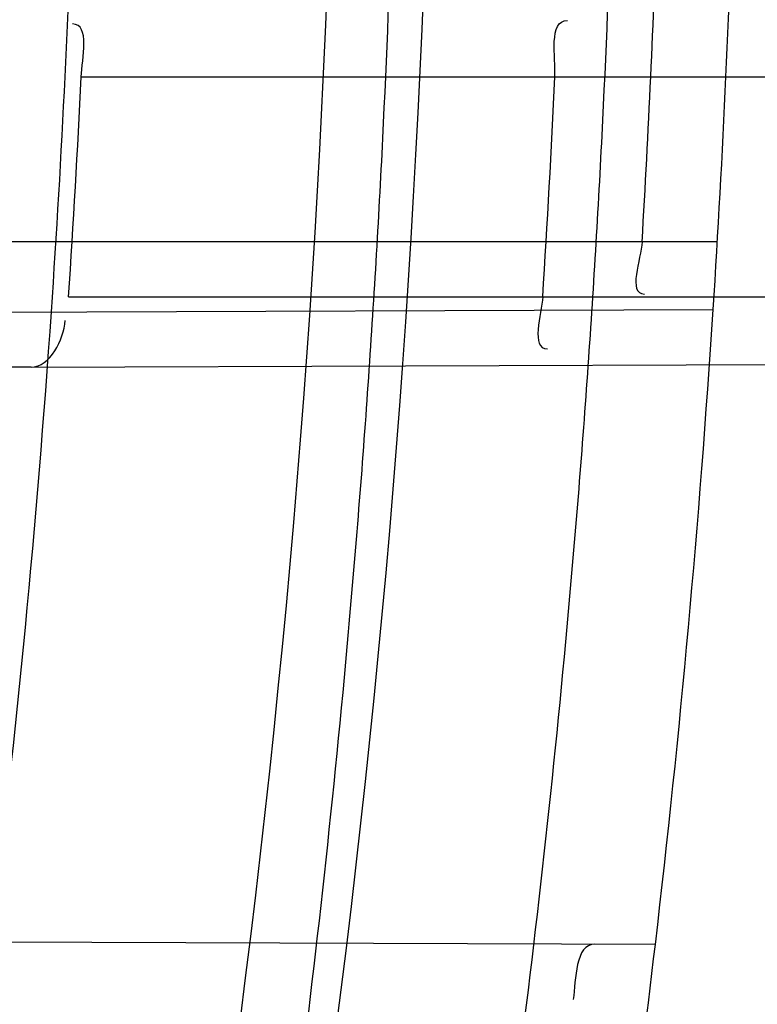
# Model space of a CAD drawing. Header units: millimetres. Extents: x 0 to 297, y 0 to 210.
# Tile 34 of 256: x 147.144 to 147.1641, y 91.173 to 91.1999. Entities that reach past the tile are written whole.
import ezdxf

# ---------------------------------------------------------------- set-up
doc = ezdxf.new("R2010")
doc.units = ezdxf.units.MM
doc.header["$LTSCALE"] = 16.335
doc.layers.get('0').update_dxf_attribs({"linetype": 'CONTINUOUS'})
for name, color, linetype in [('01_GLOBAL', 7, 'CONTINUOUS'), ('INTFCLR_1', 7, 'CONTINUOUS'), ('INTFCLR_144815', 7, 'CONTINUOUS')]:
    doc.layers.add(name, color=color, linetype=linetype)

msp = doc.modelspace()

# ---------------------------------------------------------------- linework, layer by layer
at = {"color": 7, "linetype": 'Continuous'}
msp.add_circle((147.7028034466, 92.1254639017), 2.28, dxfattribs=at)
at = {"color": 9, "linetype": 'Continuous'}
msp.add_arc((147.7028034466, 92.1254639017), 2.2507792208, 182.9674534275, 267.0325465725, dxfattribs=at)
at = {"layer": '01_GLOBAL', "color": 7, "linetype": 'Continuous'}
msp.add_circle((147.7028034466, 92.1254639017), 2.31, dxfattribs=at)
at = {"layer": 'INTFCLR_1', "color": 9, "linetype": 'Continuous'}
for p, q in [((147.1456468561, 91.19829615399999), (147.1952109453, 91.19829615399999)), ((147.1629918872, 91.193796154), (147.142245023, 91.193796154)), ((147.1453021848, 91.19229615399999), (147.1949129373, 91.19229615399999)), ((147.1426817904, 91.1918784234), (147.1628776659, 91.1919489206)), ((147.1442805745, 91.1903840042), (147.194831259, 91.1905604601)), ((147.1613024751, 91.1746488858), (147.1410172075, 91.17471969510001))]:
    msp.add_line(p, q, dxfattribs=at)
at = {"layer": 'INTFCLR_1', "color": 6, "linetype": 'Continuous'}
msp.add_line((147.1442805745, 91.1903840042), (147.099431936, 91.1902274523), dxfattribs=at)
for centre, radius, start, end in [((146.8326356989, 91.21329615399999), 0.3620710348, 270, 90.00000002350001), ((146.8326356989, 91.21329615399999), 0.3440948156, 270, 90.00000002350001), ((146.8326356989, 91.21329615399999), 0.312931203, 356.0768556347, 358.4266729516), ((146.8326356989, 91.21329615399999), 0.330931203, 356.3014783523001, 358.5013841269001), ((146.8329179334, 91.2132955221), 0.3286010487, 356.5980381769, 358.1689897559), ((146.8321389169, 91.2132957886), 0.3138665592, 356.1636884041, 357.2608001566), ((146.833032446, 91.2132958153), 0.3258756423, 356.3052585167, 357.3618125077), ((146.8326356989, 91.21329615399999), 0.330931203, 351.0719019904, 353.2935009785)]:
    msp.add_arc(centre, radius, start, end, dxfattribs=at)
at = {"layer": 'INTFCLR_1', "color": 9, "linetype": 'Continuous'}
for centre, radius, start, end in [((146.8355697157, 91.21329675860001), 0.3196637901, 346.8723352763, 13.1275089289), ((146.8355185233, 91.2132961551), 0.3170883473, 346.8756062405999, 13.1243934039), ((146.8326356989, 91.21329615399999), 0.330931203, 353.2935009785, 356.3014783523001), ((146.8326356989, 91.21329615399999), 0.312931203, 352.9174824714, 356.0768556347)]:
    msp.add_arc(centre, radius, start, end, dxfattribs=at)
for points, knots in [([(147.1545442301, 91.10133481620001), (147.1552565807, 91.1032731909), (147.1566525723, 91.10718726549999), (147.1593123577, 91.1151249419), (147.1636279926, 91.1293727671), (147.1676297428, 91.1460956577), (147.1702721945, 91.16104160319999), (147.1713830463, 91.16867329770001), (147.1719563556, 91.173087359), (147.1732796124, 91.18416899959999), (147.1746545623, 91.20310399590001), (147.1744340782, 91.2254439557), (147.1733950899, 91.23992123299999), (147.1727415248, 91.2466060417), (147.1722603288, 91.25105207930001), (147.1707735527, 91.263051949), (147.1673977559, 91.2822670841), (147.162533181, 91.3010270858), (147.1590536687, 91.3121616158), (147.157745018, 91.3161443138), (147.1557541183, 91.3220110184), (147.1512626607, 91.3342762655), (147.1435063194, 91.3522778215), (147.134673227, 91.3692848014), (147.1285153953, 91.3797527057), (147.1256373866, 91.3844123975), (147.1237254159, 91.38744979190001), (147.1185545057, 91.3954381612), (147.1098896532, 91.4076983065), (147.0978538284, 91.422623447), (147.0876594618, 91.4338109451), (147.0805381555, 91.4409619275), (147.0766007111, 91.4447480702), (147.0711374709, 91.44985418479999), (147.06349057, 91.45654009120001), (147.0552130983, 91.4630271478), (147.0499647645, 91.4667594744), (147.0474074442, 91.468475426), (147.0457289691, 91.46955422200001), (147.0442255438, 91.4704726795), (147.0429042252, 91.47123111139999), (147.041778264, 91.4718195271), (147.0407894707, 91.472284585), (147.0400295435, 91.4725282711), (147.0393696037, 91.4727013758), (147.0390133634, 91.47226709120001), (147.0393275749, 91.47165773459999), (147.0397818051, 91.4708884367), (147.0406181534, 91.46982558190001), (147.0417305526, 91.46851597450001), (147.0430342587, 91.46707463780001), (147.0444632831, 91.46553633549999), (147.0465759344, 91.4632999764), (147.0495827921, 91.4601566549), (147.0551951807, 91.45426742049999), (147.0613248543, 91.44766033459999), (147.0669087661, 91.4413454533), (147.0703603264, 91.43732991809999), (147.0759105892, 91.4307379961), (147.0844077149, 91.420055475), (147.0955472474, 91.4045136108), (147.1036099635, 91.3918258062), (147.1088887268, 91.38279463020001), (147.1124703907, 91.3764426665), (147.1186494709, 91.3648484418), (147.1269016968, 91.3473400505), (147.1325946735, 91.33274270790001), (147.1352425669, 91.3251743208)], [0, 0, 0, 0, 0.0103792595, 0.0208842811, 0.0420721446, 0.0851858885, 0.1071984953, 0.1183380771, 0.123943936, 0.1295693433, 0.1744299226, 0.2192388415, 0.2417237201, 0.2473597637, 0.2529962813, 0.2641993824, 0.3081295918, 0.3509327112, 0.3614952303, 0.3667582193, 0.3720021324, 0.3926323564, 0.4323913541, 0.4704239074, 0.4888657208, 0.4934194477, 0.497950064, 0.5069039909, 0.5412450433, 0.5733438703, 0.6032118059, 0.6172673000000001, 0.6240601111, 0.6306649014, 0.6548506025, 0.6750843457, 0.6834913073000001, 0.6872123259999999, 0.6905622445, 0.6935176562, 0.6960693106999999, 0.6982084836, 0.6999280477, 0.7014829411, 0.7024060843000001, 0.7029587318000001, 0.7038763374, 0.7054334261, 0.7076628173, 0.7105600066, 0.714112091, 0.7174145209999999, 0.7211168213, 0.7295725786, 0.7392778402, 0.7620040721, 0.7748640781, 0.7816422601, 0.7886165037, 0.8181744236, 0.8502177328, 0.884679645, 0.8936796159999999, 0.902792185, 0.9213283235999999, 0.9597006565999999, 1, 1, 1, 1]), ([(147.0432510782, 91.4712961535), (147.0440337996, 91.4712960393), (147.0461901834, 91.47014844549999), (147.048762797, 91.46875074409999), (147.05126835, 91.4671567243), (147.0538664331, 91.46544923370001), (147.0591995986, 91.46172715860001), (147.0676125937, 91.45526864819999), (147.0753919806, 91.448607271), (147.0809499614, 91.4435210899), (147.0849532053, 91.43975234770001), (147.0921910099, 91.4326376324), (147.1025540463, 91.4215075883), (147.114792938, 91.4066570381), (147.1236090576, 91.3944528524), (147.1288703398, 91.3865005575), (147.1308146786, 91.3834785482), (147.1337403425, 91.3788442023), (147.1399980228, 91.3684373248), (147.1489774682, 91.35152612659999), (147.1568675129, 91.333615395), (147.1614367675, 91.3214103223), (147.1634614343, 91.315574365), (147.1647919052, 91.3116136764), (147.1683281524, 91.3005448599), (147.1732735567, 91.28189290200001), (147.1767074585, 91.26277767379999), (147.1782194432, 91.25084162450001), (147.1787086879, 91.2464202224), (147.1793731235, 91.239773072), (147.1804294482, 91.225377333), (147.1806536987, 91.2031593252), (147.1792555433, 91.18432974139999), (147.1779104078, 91.17331158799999), (147.1773275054, 91.1689219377), (147.1761979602, 91.1613317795), (147.1735104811, 91.14646433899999), (147.1694409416, 91.12983253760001), (147.1650544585, 91.1156677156), (147.1623504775, 91.1077743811), (147.1609312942, 91.1038821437), (147.1602071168, 91.101954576)], [0, 0, 0, 0, 0.0056084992, 0.016622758, 0.0214510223, 0.0268121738, 0.0389184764, 0.0680276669, 0.1027789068, 0.1122614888, 0.1220107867, 0.1421735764, 0.1849752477, 0.2309092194, 0.2799812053, 0.2927645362, 0.2992310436, 0.3057293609, 0.3320345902, 0.3862266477, 0.4428037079, 0.4721337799, 0.479586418, 0.4870651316, 0.5020714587, 0.5628449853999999, 0.6251697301, 0.6410581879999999, 0.6490513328, 0.6570434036, 0.6889243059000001, 0.7524504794, 0.8160576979, 0.8240355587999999, 0.8319861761, 0.8477866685, 0.8790166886, 0.9402183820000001, 0.9703167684, 0.9852456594, 1, 1, 1, 1]), ([(147.1352425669, 91.3251743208), (147.1379952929, 91.3173062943), (147.1429940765, 91.3011381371), (147.1477529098, 91.2803563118), (147.1501024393, 91.2664766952), (147.151047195, 91.25992895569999), (147.151638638, 91.2555231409), (147.1530856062, 91.2433864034), (147.1544764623, 91.2233725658), (147.1542807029, 91.20328770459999), (147.1535512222, 91.1910087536), (147.1532177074, 91.18652789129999), (147.1526544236, 91.1798590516), (147.1511010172, 91.1656587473), (147.1474849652, 91.14424882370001), (147.1430641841, 91.1264696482), (147.1400632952, 91.11626601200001), (147.1388460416, 91.1122647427), (147.1366541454, 91.1054011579), (147.1320236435, 91.0921526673), (147.124625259, 91.0740934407), (147.1170139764, 91.0585866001), (147.1121048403, 91.04953546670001), (147.1103239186, 91.0463430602), (147.1076776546, 91.0416856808), (147.101977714, 91.0320864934), (147.0929326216, 91.0182729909), (147.0818447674, 91.0031946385), (147.0738492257, 90.9933581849), (147.0692400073, 90.98795922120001), (147.0675023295, 90.98594413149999), (147.0645699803, 90.98259275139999), (147.059151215, 90.9765593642), (147.053263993, 90.970291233), (147.047929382, 90.96470254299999), (147.0447760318, 90.96141758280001), (147.0421529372, 90.95852111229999), (147.0404461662, 90.9566902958), (147.0382254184, 90.953302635), (147.0420399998, 90.9548103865), (147.0441807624, 90.9561001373), (147.0467768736, 90.9576910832), (147.049052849, 90.9592201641), (147.0517912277, 90.9611186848), (147.0555009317, 90.9638362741), (147.0602492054, 90.9675267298), (147.067344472, 90.9733657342), (147.0736957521, 90.9790617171), (147.0792529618, 90.984391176), (147.0832359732, 90.9883220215), (147.0904141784, 90.995723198), (147.1006451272, 91.0072645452), (147.1126583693, 91.02260972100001), (147.1212603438, 91.03518056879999), (147.1263733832, 91.0433562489), (147.1282611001, 91.0464624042), (147.1311015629, 91.0512283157), (147.1371674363, 91.06192946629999), (147.1458250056, 91.07929936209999), (147.1517810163, 91.09381584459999), (147.1545442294, 91.1013348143)], [0, 0, 0, 0, 0.0419449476, 0.0850695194, 0.1071739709, 0.1127634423, 0.1183584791, 0.1295423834, 0.1742656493, 0.2191961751, 0.2304978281, 0.2361598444, 0.2418057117, 0.2641744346, 0.3080240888, 0.3509528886, 0.3562644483, 0.3615432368, 0.3719979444, 0.3925183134, 0.4321501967, 0.4701192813, 0.4793724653, 0.4839620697, 0.48851378, 0.5063269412, 0.5401307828, 0.5715496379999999, 0.6004673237, 0.6038923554, 0.6072711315, 0.6138564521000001, 0.6263016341, 0.6480618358, 0.6572019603, 0.6650284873, 0.6713159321, 0.6759369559, 0.6799952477, 0.6841765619, 0.6887949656, 0.6950107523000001, 0.6986911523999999, 0.7027318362, 0.7117342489, 0.7218512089, 0.7329803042, 0.7579718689, 0.7647510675, 0.7717251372, 0.7861300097, 0.8166264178, 0.8492835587, 0.8841348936, 0.8932111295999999, 0.8978052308, 0.9024247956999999, 0.92112918, 0.9596906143, 1, 1, 1, 1]), ([(147.0432510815, 90.95529614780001), (147.0431330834, 90.9552961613), (147.0428441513, 90.9553531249), (147.0428590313, 90.9558725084), (147.043168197, 90.95640686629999), (147.0437027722, 90.9572011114), (147.0445175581, 90.95818962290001), (147.046088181, 90.9599701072), (147.0479460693, 90.9619169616), (147.0500136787, 90.9640475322), (147.0523867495, 90.9664713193), (147.0572874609, 90.9714632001), (147.0632966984, 90.9777061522), (147.0688203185, 90.9837027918), (147.0718101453, 90.9870357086), (147.0735816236, 90.98903946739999), (147.0782783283, 90.99440584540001), (147.0864250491, 91.00418350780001), (147.0977271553, 91.0191807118), (147.106950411, 91.0329268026), (147.1127640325, 91.04248277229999), (147.1154623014, 91.0471180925), (147.1172776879, 91.05029448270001), (147.1222795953, 91.05929630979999), (147.1300362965, 91.0747212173), (147.1375818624, 91.0926999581), (147.1423047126, 91.10589161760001), (147.1445398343, 91.11272452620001), (147.1457809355, 91.1167074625), (147.1488392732, 91.126859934), (147.1533458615, 91.1445526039), (147.157034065, 91.1658702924), (147.1586182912, 91.180009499), (147.159192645, 91.1866486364), (147.1595326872, 91.1911091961), (147.1602764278, 91.2033320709), (147.1604760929, 91.2233285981), (147.1590577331, 91.24325260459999), (147.157582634, 91.2553325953), (147.1569796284, 91.2597183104), (147.1560162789, 91.2662369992), (147.1536199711, 91.28005764), (147.1487661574, 91.30074973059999), (147.1436711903, 91.31683624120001), (147.1408661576, 91.3246635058)], [0, 0, 0, 0, 0.0008731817, 0.001718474, 0.0032338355, 0.0055641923, 0.008732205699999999, 0.0127298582, 0.0231213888, 0.0286463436, 0.0346993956, 0.04822263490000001, 0.0804125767, 0.0988155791, 0.1085508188, 0.1135449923, 0.1186070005, 0.1613231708, 0.2076862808, 0.2575123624, 0.2837454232, 0.2904461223, 0.2972015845, 0.3108183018, 0.3666504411, 0.4248609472, 0.4549769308, 0.4703146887, 0.4780576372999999, 0.4858477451, 0.5487776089, 0.6130123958, 0.6457680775, 0.6540347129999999, 0.6623246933, 0.6788711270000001, 0.74464742, 0.8101273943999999, 0.8265053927, 0.8346996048, 0.8428861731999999, 0.8752668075, 0.9384714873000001, 1, 1, 1, 1])]:
    msp.add_open_spline(points, degree=3, knots=knots, dxfattribs=at)
at = {"layer": 'INTFCLR_1', "color": 6, "linetype": 'Continuous'}
for points, knots in [([(147.0687421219, 91.471296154), (147.0680098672, 91.471296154), (147.0693330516, 91.4687756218), (147.0704693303, 91.467385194), (147.0723263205, 91.4649452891), (147.0746177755, 91.4621855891), (147.0775470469, 91.4586635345), (147.080971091, 91.4545734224), (147.0846437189, 91.4501248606), (147.0882701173, 91.4456544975), (147.0916458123, 91.4413964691), (147.0947448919, 91.4374001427), (147.0975630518, 91.4336830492), (147.100110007, 91.43025113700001), (147.1024035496, 91.4270965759), (147.1044661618, 91.42420581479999), (147.1063189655, 91.42156217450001), (147.1079764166, 91.4191585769), (147.109457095, 91.41697923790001), (147.1107791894, 91.41500612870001), (147.1119635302, 91.41321632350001), (147.1130167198, 91.4116068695), (147.1139517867, 91.4101630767), (147.1147816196, 91.40886997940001), (147.1157213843, 91.40739324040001), (147.1167390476, 91.40577702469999), (147.1179255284, 91.4038688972), (147.1189332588, 91.4022267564), (147.1198501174, 91.4007161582), (147.1206424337, 91.39939950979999), (147.1215180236, 91.39793052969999), (147.1224842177, 91.39629179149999), (147.1235503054, 91.3944610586), (147.1247223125, 91.39242084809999), (147.1260120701, 91.3901411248), (147.1274302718, 91.3875908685), (147.1289898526, 91.38473071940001), (147.1307073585, 91.3815107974), (147.1325944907, 91.3778829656), (147.1346618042, 91.3737915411), (147.1369222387, 91.3691683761), (147.1393944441, 91.3639182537), (147.1420944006, 91.3579264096), (147.1450364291, 91.35104633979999), (147.1482313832, 91.34310189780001), (147.1516877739, 91.333841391), (147.1553587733, 91.32305212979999), (147.1590017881, 91.3110314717), (147.1623609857, 91.29828596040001), (147.1652568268, 91.2853933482), (147.1676651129, 91.27246551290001), (147.1695853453, 91.2595536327), (147.1710275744, 91.24665569), (147.1719965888, 91.2338021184), (147.1725011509, 91.220980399), (147.1725469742, 91.2082107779), (147.1721391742, 91.1954815), (147.171280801, 91.1827942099), (147.1699742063, 91.1701590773), (147.1682169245, 91.1575506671), (147.1660086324, 91.14498581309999), (147.1633383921, 91.13243724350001), (147.1602041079, 91.1199208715), (147.1566465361, 91.10761035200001), (147.1528751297, 91.0961038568), (147.1491593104, 91.0858888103), (147.1457087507, 91.0771645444), (147.1425365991, 91.06966793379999), (147.1396288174, 91.06317715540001), (147.136972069, 91.0575230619), (147.1345472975, 91.05256702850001), (147.1323371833, 91.04820589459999), (147.130325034, 91.04435576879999), (147.1284994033, 91.0409536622), (147.1268466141, 91.0379445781), (147.1253496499, 91.03527438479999), (147.1239936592, 91.03289842), (147.1227647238, 91.03077892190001), (147.1216541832, 91.02889081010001), (147.1206539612, 91.02721139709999), (147.1197533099, 91.02571551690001), (147.1189386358, 91.0243754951), (147.1179864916, 91.0228229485), (147.1170567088, 91.02132445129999), (147.1160957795, 91.01979310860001), (147.1152647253, 91.01847969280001), (147.1143298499, 91.0170161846), (147.1132770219, 91.0153850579), (147.1120898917, 91.0135672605), (147.1107550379, 91.0115487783), (147.109257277, 91.00931589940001), (147.107577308, 91.00685036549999), (147.1056960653, 91.0041348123), (147.1035922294, 91.00115366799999), (147.1012492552, 90.99789872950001), (147.0986446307, 90.99435615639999), (147.095755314, 90.99051364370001), (147.0925736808, 90.9863814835), (147.0890986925, 90.98197223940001), (147.0853575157, 90.9773388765), (147.0815402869, 90.9727029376), (147.0779667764, 90.9684297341), (147.0748968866, 90.9647430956), (147.0724998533, 90.96186262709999), (147.070552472, 90.95931757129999), (147.0693788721, 90.95788398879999), (147.0679949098, 90.955296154), (147.0687421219, 90.955296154)], [0, 0, 0, 0, 0.003860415, 0.007501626, 0.0124785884, 0.0188917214, 0.0268498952, 0.0364677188, 0.0470694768, 0.0572444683, 0.0668187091, 0.0757144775, 0.083905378, 0.09140992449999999, 0.0982451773, 0.1044667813, 0.1101313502, 0.1152642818, 0.1198589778, 0.1240215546, 0.1277856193, 0.1311734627, 0.1341617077, 0.1368541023, 0.1392736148, 0.1433897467, 0.1469230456, 0.1511192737, 0.1535471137, 0.1562389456, 0.1592204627, 0.1625628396, 0.1662680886, 0.1703891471, 0.174967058, 0.1800766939, 0.1857729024, 0.1921414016, 0.1993155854, 0.2073311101, 0.2163077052, 0.2264451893, 0.2379233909, 0.250953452, 0.2658909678, 0.283062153, 0.3030578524, 0.3259639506, 0.3492662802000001, 0.3725305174, 0.3956109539, 0.4185782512, 0.4413347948, 0.4640172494, 0.4865192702, 0.508968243, 0.531324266, 0.5536477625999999, 0.5759939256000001, 0.5982772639, 0.620747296, 0.6432362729, 0.6658996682, 0.68875599, 0.7107777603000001, 0.7297237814, 0.7460531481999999, 0.7602331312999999, 0.7726347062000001, 0.7835467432, 0.793166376, 0.8017211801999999, 0.8093215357, 0.8160683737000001, 0.8220758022, 0.8274205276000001, 0.8322066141, 0.8364980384, 0.8403367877, 0.8437547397, 0.8468031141, 0.8495420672, 0.8520223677, 0.8564046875, 0.8588391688, 0.8615533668, 0.8645986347, 0.8679945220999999, 0.8717882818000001, 0.8760445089, 0.8807522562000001, 0.8859628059, 0.8917731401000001, 0.898168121, 0.9051985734, 0.9129160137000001, 0.9213486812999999, 0.9305434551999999, 0.9404096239, 0.9509435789, 0.961943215, 0.9720502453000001, 0.980371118, 0.9870628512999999, 0.992271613, 0.9960607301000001, 1, 1, 1, 1]), ([(147.0687421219, 90.955296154), (147.0695765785, 90.955296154), (147.0710237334, 90.9562713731), (147.0732486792, 90.95761082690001), (147.0757995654, 90.95946440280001), (147.0789536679, 90.961879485), (147.0827092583, 90.9649629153), (147.0868482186, 90.9685570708), (147.0910477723, 90.97239951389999), (147.0950116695, 90.97619761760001), (147.0986438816, 90.97981660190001), (147.1019501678, 90.98323197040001), (147.1049461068, 90.98642655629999), (147.107653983, 90.9893965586), (147.1100921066, 90.9921410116), (147.1122806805, 90.9946618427), (147.1142479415, 90.99697597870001), (147.1160099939, 90.9990883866), (147.1175861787, 91.0010099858), (147.1189934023, 91.00275234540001), (147.1202530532, 91.0043338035), (147.1213970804, 91.00578808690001), (147.1225240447, 91.0072369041), (147.123724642, 91.00879917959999), (147.1249992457, 91.0104804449), (147.1262604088, 91.01216766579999), (147.1274992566, 91.0138470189), (147.1287882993, 91.0156184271), (147.1302152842, 91.0176089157), (147.131810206, 91.0198711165), (147.1335924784, 91.0224483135), (147.1355808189, 91.0253874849), (147.1377917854, 91.0287373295), (147.140242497, 91.0325578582), (147.1429592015, 91.03693302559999), (147.1459674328, 91.041959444), (147.1492907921, 91.0477551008), (147.1529541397, 91.0544760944), (147.1569786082, 91.0623053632), (147.1613909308, 91.07151686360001), (147.1661049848, 91.08224170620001), (147.1708180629, 91.0941429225), (147.1752249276, 91.1066907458), (147.1791389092, 91.1194098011), (147.1825261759, 91.1321758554), (147.1853979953, 91.1449752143), (147.1877529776, 91.157740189), (147.1896101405, 91.1705054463), (147.1909735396, 91.18321659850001), (147.1918561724, 91.1958938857), (147.1922659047, 91.2085247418), (147.1922092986, 91.2211113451), (147.1916906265, 91.233661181), (147.1907127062, 91.2461662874), (147.1892753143, 91.2586320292), (147.187377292, 91.2710565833), (147.1850186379, 91.28342093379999), (147.1821898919, 91.295752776), (147.1788863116, 91.3080366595), (147.1750915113, 91.32028680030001), (147.1708160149, 91.3324409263), (147.1662306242, 91.344040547), (147.1616300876, 91.3545469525), (147.1573218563, 91.36358934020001), (147.1533932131, 91.3712807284), (147.1498208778, 91.3778828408), (147.1465812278, 91.3835790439), (147.1436479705, 91.3885229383), (147.140997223, 91.39283156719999), (147.1386015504, 91.3966034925), (147.1364409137, 91.39991041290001), (147.1344943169, 91.402817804), (147.1327470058, 91.4053719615), (147.1311776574, 91.40762214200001), (147.1297748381, 91.4096001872), (147.1285161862, 91.41134904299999), (147.1273854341, 91.41289969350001), (147.1263043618, 91.41436455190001), (147.1251805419, 91.41587001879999), (147.1239422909, 91.41750783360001), (147.1226668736, 91.41917138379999), (147.1213873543, 91.4208174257), (147.120091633, 91.4224630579), (147.1186694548, 91.42424419), (147.1170808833, 91.426202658), (147.1153015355, 91.42835870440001), (147.1133143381, 91.4307214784), (147.1110956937, 91.4333033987), (147.1086258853, 91.4361110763), (147.1058792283, 91.4391528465), (147.1028357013, 91.44242739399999), (147.099478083, 91.4459266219), (147.0957850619, 91.44963712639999), (147.0917574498, 91.45352630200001), (147.0874623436, 91.4574873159), (147.0831967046, 91.46121773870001), (147.0792915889, 91.46444551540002), (147.0760051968, 91.4669754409), (147.073359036, 91.4689088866), (147.0710713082, 91.4702912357), (147.0695920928, 91.471296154), (147.0687421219, 91.471296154)], [0, 0, 0, 0, 0.0042187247, 0.0081401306, 0.0133978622, 0.0200459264, 0.0282638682, 0.0379443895, 0.0477615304, 0.05703690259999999, 0.0656973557, 0.0736821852, 0.0810680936, 0.0878383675, 0.0940009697, 0.0996271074, 0.1047154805, 0.1093563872, 0.1135342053, 0.1172803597, 0.1206792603, 0.1237557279, 0.1266349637, 0.1299589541, 0.1337168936, 0.1373013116, 0.1406085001, 0.1442672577, 0.148377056, 0.1529904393, 0.1582606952, 0.164218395, 0.1709303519, 0.1785521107, 0.1871652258, 0.1969659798, 0.2081658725, 0.2209392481, 0.2356613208, 0.2526660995, 0.2725685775, 0.2948769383, 0.3173640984, 0.3397873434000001, 0.3621386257, 0.3841211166, 0.4060891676, 0.4277469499, 0.4493218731, 0.470705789, 0.4919793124, 0.5131981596, 0.5343255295, 0.5554668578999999, 0.5765984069, 0.5977513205, 0.6189954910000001, 0.6402209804, 0.6617015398, 0.6832900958, 0.7050415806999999, 0.7268239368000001, 0.7463339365, 0.7630160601, 0.7774553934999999, 0.7899931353, 0.8009638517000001, 0.8105830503, 0.8190545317, 0.8265380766, 0.8331730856, 0.8390248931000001, 0.8442268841, 0.8488182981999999, 0.8528943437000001, 0.8564866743, 0.8597116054, 0.8625968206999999, 0.8656908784, 0.8692094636, 0.8729771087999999, 0.8762884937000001, 0.879749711, 0.8835661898, 0.8878115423, 0.8924986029, 0.8976989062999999, 0.9034198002, 0.9097088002, 0.9166034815, 0.9241390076, 0.9323094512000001, 0.9411199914, 0.9506041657, 0.9606137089, 0.9706541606, 0.9792553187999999, 0.9862062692, 0.9916647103, 0.9957028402, 1, 1, 1, 1])]:
    msp.add_open_spline(points, degree=3, knots=knots, dxfattribs=at)
for points in [[(147.1456468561, 91.19829615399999), (147.1456700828, 91.1987816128), (147.1458965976, 91.19973322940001), (147.1454105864, 91.1997349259)], [(147.1585626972, 91.19829615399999), (147.1585868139, 91.198819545), (147.1583821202, 91.19983185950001), (147.1589060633, 91.1998300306)], [(147.1609399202, 91.193796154), (147.1609117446, 91.19332212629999), (147.1605304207, 91.19237140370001), (147.1610052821, 91.19237306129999)], [(147.1582307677, 91.19229615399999), (147.1582001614, 91.19182218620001), (147.1578860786, 91.1908755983), (147.1583610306, 91.19087725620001)], [(147.1442805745, 91.1903840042), (147.1448034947, 91.19038582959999), (147.1451713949, 91.1911287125), (147.1452063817, 91.1916504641)], [(147.1596531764, 91.174654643), (147.1591143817, 91.17465652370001), (147.1591315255, 91.1736837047), (147.1590651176, 91.17314901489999)]]:
    msp.add_open_spline(points, degree=3, dxfattribs=at)
at = {"layer": 'INTFCLR_144815', "color": 6, "linetype": 'Continuous'}
for radius in [0.3828680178, 0.364857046]:
    msp.add_circle((146.8326356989, 91.21329615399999), radius, dxfattribs=at)
for radius, start, end in [(0.5278075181, 313.9937911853, 154.5150993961), (0.5098075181, 312.9543589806, 154.5144414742), (0.49294334, 282.2440355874, 71.2863570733), (0.3889523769, 308.490992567, 51.50900743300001), (0.4069633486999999, 316.9838592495, 43.0161407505), (0.3840109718, 313.9992414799, 46.00075850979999)]:
    msp.add_arc((146.8326356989, 91.21329615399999), radius, start, end, dxfattribs=at)
at = {"layer": 'INTFCLR_144815', "color": 9, "linetype": 'Continuous'}
for centre, radius, start, end in [((146.8326356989, 91.21329615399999), 0.4896672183, 292.4997540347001, 54.0964566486), ((146.8326378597, 91.2132971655), 0.4417306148, 292.4997540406, 54.09645665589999), ((146.8326511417, 91.21329984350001), 0.434262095, 311.2505121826, 48.7494878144), ((146.8326356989, 91.21329615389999), 0.3958087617, 314.0862202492, 45.9137797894), ((146.8326356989, 91.21329615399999), 0.3863437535, 313.8592910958, 46.1407088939), ((146.8326356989, 91.21329615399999), 0.3838160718, 314.0319604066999, 45.9680396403)]:
    msp.add_arc(centre, radius, start, end, dxfattribs=at)
at = {"layer": 'INTFCLR_144815', "color": 6, "linetype": 'Continuous'}
for points, knots in [([(147.1000017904, 90.9462962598), (147.099727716, 90.9463012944), (147.0997250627, 90.947357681), (147.1002170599, 90.94794967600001), (147.1006721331, 90.9487732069), (147.1011651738, 90.9495101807), (147.1017516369, 90.9503700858), (147.1024417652, 90.9513349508), (147.1032341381, 90.9524154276), (147.1041312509, 90.9536132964), (147.1051340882, 90.95493337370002), (147.1062444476, 90.95638049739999), (147.1074648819, 90.9579613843), (147.1087976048, 90.9596826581), (147.1102428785, 90.9615490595), (147.1117982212, 90.9635623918), (147.1134596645, 90.96572310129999), (147.1152251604, 90.9680346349), (147.1170968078, 90.9705064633), (147.11907733, 90.97314974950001), (147.1211639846, 90.9759692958), (147.1233499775, 90.9789650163), (147.1256270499, 90.9821351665), (147.1279885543, 90.9854805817), (147.1304260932, 90.98899990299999), (147.1329303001, 90.9926904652), (147.1354909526, 90.99654825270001), (147.1380971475, 91.00056793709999), (147.1407375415, 91.00474302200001), (147.1434005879, 91.00906600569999), (147.1460747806, 91.01352858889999), (147.1487488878, 91.01812191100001), (147.1514121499, 91.02283677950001), (147.1540544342, 91.0276638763), (147.1566663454, 91.03259393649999), (147.1592392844, 91.03761787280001), (147.1617654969, 91.04272691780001), (147.1642380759, 91.04791270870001), (147.1666509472, 91.0531673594), (147.168998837, 91.0584835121), (147.1712772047, 91.06385432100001), (147.1734821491, 91.0692733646), (147.1756107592, 91.0747356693), (147.1776563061, 91.0802251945), (147.179616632, 91.08573554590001), (147.1814926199, 91.0912680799), (147.1832864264, 91.0968296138), (147.1849983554, 91.10242207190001), (147.1866261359, 91.1080385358), (147.1881687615, 91.1136757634), (147.1896244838, 91.11932663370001), (147.1909923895, 91.12498576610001), (147.1922727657, 91.1306521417), (147.1934660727, 91.13632560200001), (147.1945727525, 91.142006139), (147.1955930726, 91.1476931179), (147.1965271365, 91.1533849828), (147.1973750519, 91.1590798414), (147.1981370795, 91.16477654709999), (147.1988135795, 91.17047477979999), (147.1994048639, 91.1761741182), (147.1999112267, 91.1818742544), (147.2003329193, 91.18757477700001), (147.2006701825, 91.19327563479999), (147.2009232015, 91.19897661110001), (147.2010921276, 91.2046777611), (147.2011770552, 91.2103789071), (147.2011780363, 91.2160801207), (147.2010950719, 91.2217812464), (147.2009281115, 91.227482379), (147.2006770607, 91.2331833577), (147.2003417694, 91.23888422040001), (147.1999220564, 91.2445847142), (147.1994176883, 91.2502847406), (147.198828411, 91.25598396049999), (147.1981539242, 91.2616821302), (147.1973939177, 91.26737879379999), (147.1965480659, 91.27307340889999), (147.1956160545, 91.27876523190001), (147.1945975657, 91.2844534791), (147.1934922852, 91.29013729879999), (147.1923000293, 91.2958151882), (147.1910207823, 91.3014850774), (147.1896545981, 91.3071449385), (147.1882014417, 91.31279333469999), (147.1866611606, 91.318429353), (147.1850338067, 91.3240513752), (147.1833198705, 91.329656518), (147.1815202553, 91.3352410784), (147.1796361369, 91.34080113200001), (147.1776688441, 91.34633289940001), (147.1756200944, 91.35183213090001), (147.1734920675, 91.3572940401), (147.1712874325, 91.36271337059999), (147.1690094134, 91.3680843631), (147.1666618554, 91.3734007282), (147.1642492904, 91.378655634), (147.1617769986, 91.38384170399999), (147.1592510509, 91.38895105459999), (147.1566783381, 91.39397535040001), (147.1540666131, 91.39890581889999), (147.1514244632, 91.4037333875), (147.1487612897, 91.4084487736), (147.1460872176, 91.41304266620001), (147.1434130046, 91.4175058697), (147.1407498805, 91.4218295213), (147.1381093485, 91.42600532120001), (147.1355029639, 91.4300257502), (147.1329420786, 91.4338842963), (147.1304375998, 91.43757562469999), (147.1279997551, 91.4410957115), (147.125637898, 91.4444419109), (147.1233603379, 91.44761298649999), (147.1211742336, 91.4506090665), (147.1190855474, 91.4534315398), (147.1170990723, 91.4560828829), (147.1152184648, 91.4585665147), (147.1134463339, 91.4608866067), (147.1117843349, 91.46304792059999), (147.1102333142, 91.4650556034), (147.1087934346, 91.4669150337), (147.1074642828, 91.4686317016), (147.1062450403, 91.4702110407), (147.1051345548, 91.4716583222), (147.1041315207, 91.47297865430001), (147.1032343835, 91.4741765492), (147.1024419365, 91.47525711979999), (147.1017517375, 91.4762220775), (147.1011652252, 91.47708205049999), (147.1006721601, 91.4778190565), (147.1002170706, 91.47864261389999), (147.0997250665, 91.4792346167), (147.0997277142, 91.48029101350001), (147.1000017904, 91.4802960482)], [0, 0, 0, 0, 0.0014101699, 0.0032891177, 0.0045779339, 0.0061083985, 0.0078869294, 0.009919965, 0.0122145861, 0.0147783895, 0.0176190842, 0.0207426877, 0.0241618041, 0.0278931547, 0.0319414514, 0.0363053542, 0.040981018, 0.0459630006, 0.0512683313, 0.0569309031, 0.0629543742, 0.0693130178, 0.0760084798, 0.08303351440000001, 0.0903785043, 0.09803123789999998, 0.105976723, 0.1141977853, 0.122675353, 0.1313888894, 0.140317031, 0.1494380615, 0.1587304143, 0.1681731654, 0.1777462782, 0.187430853, 0.1972092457, 0.2070653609, 0.2169845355, 0.2269535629, 0.2369608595, 0.2469959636, 0.2570491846, 0.2671179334, 0.2771316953, 0.2871355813, 0.2971697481, 0.3071923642, 0.3172217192, 0.3272506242, 0.3372572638, 0.3472396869, 0.357200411, 0.3671408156, 0.3770633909, 0.3869713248, 0.3968625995, 0.4067348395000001, 0.4165894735, 0.4264283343, 0.4362532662, 0.4460650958, 0.4558661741, 0.4656577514, 0.4754424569, 0.4852217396, 0.4949982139, 0.504773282, 0.5145496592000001, 0.5243287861, 0.5341133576, 0.5439047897, 0.5537055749, 0.5635169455, 0.5733411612, 0.5831795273, 0.5930338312, 0.6029053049, 0.6127948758, 0.6227033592, 0.6326318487, 0.6425809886, 0.652548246, 0.6625317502, 0.6725323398, 0.682550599, 0.6925874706, 0.7026400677, 0.7127021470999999, 0.7227700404, 0.7328393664, 0.7429043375, 0.7529583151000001, 0.7629934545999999, 0.7730007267, 0.7829699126, 0.7928892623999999, 0.8027455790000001, 0.8125242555, 0.8222091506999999, 0.8317827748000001, 0.8412261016, 0.8505191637, 0.8596410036, 0.8685700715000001, 0.8772846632, 0.8857633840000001, 0.8939857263, 0.9019325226, 0.9095865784, 0.9169329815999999, 0.9239594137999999, 0.9306564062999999, 0.9370174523, 0.9430388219, 0.9487194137, 0.9540603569, 0.95906494, 0.9637380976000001, 0.9680861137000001, 0.9721162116, 0.9758363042, 0.9792548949, 0.9823802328, 0.9852207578, 0.987784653, 0.9900795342, 0.9921128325, 0.9938914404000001, 0.9954219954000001, 0.9967108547, 0.9985898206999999, 1, 1, 1, 1]), ([(147.108707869, 91.471296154), (147.1084310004, 91.471296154), (147.1084189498, 91.4702306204), (147.1088854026, 91.469620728), (147.1093179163, 91.46878001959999), (147.1097871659, 91.4680264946), (147.1103458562, 91.46714788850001), (147.1110035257, 91.4661621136), (147.1117585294, 91.4650589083), (147.1126129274, 91.4638367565), (147.1135675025, 91.46249093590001), (147.1146233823, 91.46101728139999), (147.1157813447, 91.45941120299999), (147.1170420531, 91.4576679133), (147.1184057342, 91.4557826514), (147.1198723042, 91.4537505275), (147.1214410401, 91.4515669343), (147.1231107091, 91.44922735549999), (147.1248792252, 91.44672784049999), (147.1267437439, 91.4440648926), (147.128700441, 91.44123582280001), (147.130744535, 91.4382387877), (147.1328701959, 91.4350730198), (147.135070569, 91.4317389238), (147.1373378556, 91.42823811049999), (147.1396633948, 91.42457345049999), (147.1420378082, 91.42074904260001), (147.1444511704, 91.4167701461), (147.1468932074, 91.4126430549), (147.1493534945, 91.4083749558), (147.1518216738, 91.4039737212), (147.1542876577, 91.3994476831), (147.1567417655, 91.3948054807), (147.1591748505, 91.3900558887), (147.161578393, 91.3852076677), (147.1639445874, 91.3802693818), (147.1662663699, 91.37524929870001), (147.1685374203, 91.37015531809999), (147.1707521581, 91.3649948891), (147.1729057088, 91.35977497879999), (147.1749938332, 91.35450212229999), (147.1770129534, 91.3491822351), (147.1789599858, 91.3438209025), (147.1808324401, 91.33842298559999), (147.1826281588, 91.332993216), (147.184345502, 91.32753553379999), (147.1859830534, 91.3220538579), (147.1875398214, 91.3165513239), (147.1890149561, 91.31103112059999), (147.1904079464, 91.3054956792), (147.1917183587, 91.299947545), (147.1929460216, 91.2943885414), (147.194090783, 91.288820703), (147.1951526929, 91.2832453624), (147.1961317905, 91.2776640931), (147.1970282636, 91.27207777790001), (147.1978422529, 91.2664876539), (147.198574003, 91.26089430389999), (147.1992237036, 91.2552986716), (147.1997916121, 91.2497010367), (147.2002779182, 91.2441021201), (147.2006828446, 91.23850202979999), (147.201006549, 91.2329013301), (147.2012491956, 91.2272999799), (147.2014108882, 91.22169842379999), (147.2014917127, 91.21609654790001), (147.2014917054, 91.2104947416), (147.2014108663, 91.2048928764), (147.2012491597, 91.1992913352), (147.2010065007, 91.1936900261), (147.2006827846, 91.188089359), (147.20027785, 91.1824893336), (147.1997915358, 91.17689046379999), (147.1992236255, 91.17129292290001), (147.1985739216, 91.1656973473), (147.1978421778, 91.1601041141), (147.197028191, 91.154514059), (147.1961317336, 91.14892787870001), (147.1951526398, 91.1433466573), (147.1940907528, 91.13777145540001), (147.1929459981, 91.1322036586), (147.1917183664, 91.1266447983), (147.1904079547, 91.12109666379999), (147.1890149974, 91.1155613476), (147.1875398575, 91.1100411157), (147.1859831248, 91.10453869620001), (147.1843455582, 91.0990569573), (147.1826282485, 91.09359937), (147.1808325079, 91.0881695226), (147.178960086, 91.0827716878), (147.1770130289, 91.07741027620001), (147.1749939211, 91.07209041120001), (147.1729057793, 91.066817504), (147.1707522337, 91.06159759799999), (147.1685374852, 91.0564371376), (147.1662664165, 91.05134311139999), (147.1639446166, 91.04632298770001), (147.1615784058, 91.0413846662), (147.1591748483, 91.0365364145), (147.1567417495, 91.03178679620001), (147.1542876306, 91.02714457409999), (147.1518216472, 91.0226185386), (147.1493534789, 91.018217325), (147.1468932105, 91.01394925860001), (147.1444511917, 91.0098221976), (147.1420378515, 91.0058433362), (147.1396634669, 91.0020189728), (147.1373379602, 90.9983543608), (147.1350707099, 90.9948536), (147.1328703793, 90.991519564), (147.1307447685, 90.98835386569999), (147.1287007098, 90.9853568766), (147.12674404, 90.982527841), (147.1248795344, 90.9798649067), (147.1231110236, 90.977365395), (147.1214413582, 90.9750258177), (147.1198726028, 90.972842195), (147.1184060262, 90.9708100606), (147.117042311, 90.968924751), (147.1157815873, 90.9671814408), (147.114623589, 90.96557531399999), (147.11356769, 90.964101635), (147.1126130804, 90.9627557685), (147.11175866, 90.9615335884), (147.1110036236, 90.9604303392), (147.1103459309, 90.959444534), (147.1097872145, 90.9585658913), (147.1093179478, 90.95781234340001), (147.1088854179, 90.9569716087), (147.1084189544, 90.95636170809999), (147.1084309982, 90.955296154), (147.108707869, 90.955296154)], [0, 0, 0, 0, 0.0014861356, 0.0034579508, 0.0048068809, 0.0064063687, 0.0082626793, 0.0103820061, 0.0127711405, 0.0154368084, 0.0183865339, 0.0216275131, 0.0251677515, 0.0290144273, 0.0331753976, 0.0376570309, 0.0424661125, 0.0476073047, 0.0530850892, 0.0589012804, 0.0650564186, 0.0715486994, 0.07837362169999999, 0.08552418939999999, 0.0929907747, 0.1007612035, 0.1088208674, 0.1171531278, 0.1257396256, 0.1345607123, 0.143595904, 0.152824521, 0.1622261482, 0.171780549, 0.1814683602, 0.1912713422, 0.2011724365, 0.211155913, 0.2212074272, 0.2313141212, 0.2414644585, 0.2516478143, 0.2618559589, 0.2720801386, 0.2823146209, 0.2925525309, 0.302790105, 0.3130221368, 0.3232464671, 0.333459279, 0.3436597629, 0.3538452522, 0.3640159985, 0.3741700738, 0.3843086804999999, 0.3944307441, 0.4045380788, 0.4146299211, 0.4247087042, 0.434774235, 0.4448292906, 0.4548738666, 0.4649110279, 0.4749410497, 0.4849671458, 0.4949897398, 0.505012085, 0.515034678, 0.5250607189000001, 0.5350907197, 0.5451277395, 0.5551723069, 0.5652271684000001, 0.5752926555, 0.5853711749, 0.5954630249, 0.6055699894, 0.6156920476, 0.6258303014, 0.6359844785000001, 0.6461547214, 0.6563403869, 0.666540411, 0.676753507, 0.6869773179, 0.6972097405, 0.7074468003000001, 0.7176851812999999, 0.7279191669, 0.7381438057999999, 0.7483515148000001, 0.7585352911, 0.7686855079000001, 0.7787921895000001, 0.7888438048, 0.7988273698, 0.8087285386, 0.8185315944, 0.8282194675, 0.8377739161, 0.8471755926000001, 0.8564042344, 0.8654393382, 0.8742603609, 0.8828468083, 0.8911789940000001, 0.8992385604, 0.907008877, 0.9144753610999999, 0.9216258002, 0.9284505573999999, 0.9349426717, 0.941097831, 0.9469139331, 0.9523916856, 0.9575329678, 0.9623419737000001, 0.9668237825, 0.9709847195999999, 0.9748315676, 0.978371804, 0.9816129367, 0.9845626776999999, 0.9872284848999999, 0.9896176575, 0.9917371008, 0.9935934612, 0.9951930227, 0.9965419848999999, 0.9985138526, 1, 1, 1, 1]), ([(147.1774737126, 91.2132961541), (147.1774737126, 91.2097539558), (147.1773695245, 91.2026656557), (147.1769005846, 91.1920349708), (147.1761179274, 91.18140404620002), (147.1750192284, 91.17077369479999), (147.1736022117, 91.16014563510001), (147.1718643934, 91.1495230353), (147.1698022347, 91.13891070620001), (147.1674128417, 91.12831563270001), (147.1646953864, 91.1177473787), (147.161647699, 91.1072202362), (147.1582727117, 91.0967509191), (147.1545735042, 91.0863612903), (147.1505601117, 91.07607903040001), (147.1462460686, 91.0659371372), (147.1416542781, 91.0559767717), (147.1368163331, 91.0462460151), (147.1317748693, 91.0368019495), (147.1265856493, 91.02770706), (147.1213166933, 91.0190281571), (147.1160474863, 91.0108332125), (147.1108644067, 91.0031847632), (147.1058552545, 90.9961342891), (147.1011012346, 90.98971644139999), (147.0966707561, 90.9839448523), (147.0926151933, 90.9788149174), (147.0889666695, 90.97430523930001), (147.0857447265, 90.97038227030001), (147.0829483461, 90.96700405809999), (147.0805785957, 90.96413825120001), (147.0786107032, 90.96171254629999), (147.0770645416, 90.9597884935), (147.075840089, 90.95807503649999), (147.0750404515, 90.9570764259), (147.0742890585, 90.955296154), (147.0748011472, 90.955296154)], [0, 0, 0, 0, 0.0374136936, 0.0748639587, 0.1123780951, 0.1499879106, 0.1877264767, 0.2256114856, 0.2636616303, 0.3018965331, 0.3403130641, 0.3789003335, 0.4176356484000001, 0.4564792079, 0.4953691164, 0.5342020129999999, 0.5728718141, 0.611197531, 0.6489667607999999, 0.6859303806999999, 0.721782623, 0.7561939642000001, 0.788825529, 0.8193610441, 0.8475376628, 0.8731799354, 0.8962089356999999, 0.9166076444, 0.9344457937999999, 0.9498358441, 0.9629038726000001, 0.9737937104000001, 0.9826269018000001, 0.9895233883, 0.9945911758, 1, 1, 1, 1]), ([(147.091447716, 90.9462962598), (147.0911815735, 90.9463010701), (147.0911667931, 90.9473279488), (147.0916656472, 90.94789912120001), (147.0921197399, 90.94869724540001), (147.0926141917, 90.9494115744), (147.0932019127, 90.95024562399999), (147.0938940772, 90.95118182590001), (147.0946890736, 90.95223067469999), (147.0955894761, 90.9533938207), (147.0965963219, 90.95467603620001), (147.0977110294, 90.9560815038), (147.0989347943, 90.95761503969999), (147.1002689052, 90.95928191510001), (147.1017144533, 90.961087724), (147.1032723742, 90.9630384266), (147.1049431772, 90.965140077), (147.1067270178, 90.96739895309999), (147.1086232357, 90.9698210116), (147.1106300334, 90.9724114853), (147.1127439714, 90.9751741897), (147.114959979, 90.9781114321), (147.1172716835, 90.981224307), (147.1196716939, 90.9845129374), (147.1221516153, 90.9879763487), (147.1247019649, 90.9916121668), (147.1273122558, 90.9954165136), (147.1299712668, 90.99938415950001), (147.1326672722, 91.0035086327), (147.1353883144, 91.00778241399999), (147.1381224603, 91.0121971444), (147.1408580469, 91.01674386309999), (147.1435838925, 91.0214132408), (147.1462894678, 91.0261958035), (147.1489650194, 91.0310821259), (147.1516016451, 91.0360629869), (147.1541913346, 91.0411295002), (147.1567269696, 91.0462732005), (147.1592023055, 91.0514861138), (147.1616119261, 91.0567607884), (147.1639511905, 91.0620903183), (147.1662161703, 91.06746834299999), (147.1684036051, 91.07288909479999), (147.1705107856, 91.0783472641), (147.1725355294, 91.0838380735), (147.1744761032, 91.0893572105), (147.1763311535, 91.0949007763), (147.1780996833, 91.1004653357), (147.1797809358, 91.1060476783), (147.1813744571, 91.1116451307), (147.182879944, 91.11725515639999), (147.1842973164, 91.1228757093), (147.1856265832, 91.1285048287), (147.186867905, 91.13414097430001), (147.1880214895, 91.1397826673), (147.1890876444, 91.1454288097), (147.1900666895, 91.1510783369), (147.190958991, 91.15673046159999), (147.1917649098, 91.16238443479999), (147.1924848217, 91.1680397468), (147.1931190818, 91.17369594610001), (147.193668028, 91.1793527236), (147.1941319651, 91.18500982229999), (147.1945111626, 91.1906670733), (147.1948058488, 91.1963243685), (147.195016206, 91.2019816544), (147.1951423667, 91.20763890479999), (147.1951703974, 91.2114105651), (147.1951703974, 91.21329615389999)], [0, 0, 0, 0, 0.0027272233, 0.00637693, 0.0088871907, 0.0118720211, 0.0153444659, 0.0193180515, 0.02380733, 0.0288260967, 0.0343890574, 0.0405101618, 0.0472051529, 0.05449051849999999, 0.0623846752, 0.0709044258, 0.0800682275, 0.08989261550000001, 0.1003941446, 0.1115838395, 0.1234656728, 0.1360350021, 0.1492811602, 0.1631910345, 0.1777467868, 0.1929237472, 0.2086919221, 0.2250163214, 0.241858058, 0.2591751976, 0.2769240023, 0.2950599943, 0.3135389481, 0.3323178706, 0.3513557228, 0.3706138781, 0.3900565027, 0.40965088, 0.4293672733, 0.4491790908, 0.4690627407, 0.4889974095, 0.5089649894, 0.5289504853, 0.5489397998, 0.5689220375, 0.5888883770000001, 0.6088300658, 0.6287418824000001, 0.6486179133, 0.6684555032, 0.6882511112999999, 0.7080041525, 0.7277129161, 0.7473782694, 0.7670001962, 0.7865808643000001, 0.8061213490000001, 0.8256243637, 0.8450923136, 0.8645285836, 0.8839363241, 0.9033192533, 0.9226811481, 0.9420259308, 0.9613578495, 0.9806810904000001, 1, 1, 1, 1]), ([(147.1151168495, 90.9614061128), (147.1143787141, 90.9614189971), (147.1156276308, 90.96387244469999), (147.116525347, 90.9653700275), (147.1180474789, 90.96776425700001), (147.1198782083, 90.97048035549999), (147.1221966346, 90.97386887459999), (147.1249401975, 90.977848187), (147.1280292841, 90.98236300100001), (147.1312345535, 90.9871152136), (147.1343198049, 90.99178727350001), (147.1371505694, 90.9961634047), (147.1397182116, 91.0002232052), (147.1420356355, 91.0039666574), (147.1441247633, 91.0074086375), (147.1459961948, 91.0105523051), (147.1476694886, 91.0134129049), (147.1491620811, 91.0160070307), (147.1505046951, 91.0183764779), (147.1518049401, 91.0207025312), (147.1531218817, 91.0230934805), (147.1544355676, 91.02551742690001), (147.1556509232, 91.02779433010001), (147.1567224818, 91.02983075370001), (147.1576673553, 91.0316486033), (147.1585009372, 91.03326986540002), (147.159275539, 91.0347916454), (147.1600549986, 91.0363391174), (147.1609020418, 91.0380388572), (147.1618385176, 91.03994097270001), (147.1628764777, 91.0420780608), (147.1640270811, 91.0444846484), (147.1653010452, 91.0471973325), (147.1667075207, 91.0502532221), (147.1682609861, 91.0537075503), (147.1699714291, 91.05761502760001), (147.1718524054, 91.0620458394), (147.1739221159, 91.0670961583), (147.1761976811, 91.07288529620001), (147.178691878, 91.0795571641), (147.1814083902, 91.087265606), (147.184351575, 91.09624188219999), (147.1874453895, 91.106564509), (147.1904830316, 91.1178862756), (147.1932633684, 91.1296985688), (147.1956760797, 91.1415848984), (147.1977142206, 91.1535105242), (147.1993786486, 91.1654579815), (147.2006712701, 91.1774335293), (147.2015911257, 91.1894036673), (147.2021405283, 91.2013621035), (147.2022625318, 91.2093226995), (147.2022625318, 91.21329615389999)], [0, 0, 0, 0, 0.0081673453, 0.0154284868, 0.025145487, 0.0374546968, 0.0524606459, 0.0702814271, 0.0910268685, 0.1129482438, 0.1337055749, 0.1529641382, 0.1706077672, 0.186847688, 0.2016713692, 0.2151515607, 0.2273221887, 0.2383348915, 0.2482619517, 0.2574513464, 0.2678158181, 0.2784602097, 0.2879526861, 0.2963692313, 0.3039179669, 0.3106181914, 0.316537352, 0.3228091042, 0.3297871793, 0.3375473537, 0.3462645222, 0.3560710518, 0.3670580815, 0.3794198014, 0.3932872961, 0.4089598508, 0.4266081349, 0.4465389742, 0.4693403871, 0.4954216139, 0.5253358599, 0.5597543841, 0.5999196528, 0.6445403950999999, 0.6894180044, 0.7341505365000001, 0.7787008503, 0.8232446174, 0.8675822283, 0.911936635, 0.9560410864, 1, 1, 1, 1]), ([(147.2199719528, 91.21329615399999), (147.2199719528, 91.20935179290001), (147.2198447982, 91.2014540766), (147.2192718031, 91.18960893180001), (147.2183143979, 91.17776271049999), (147.2169704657, 91.16592406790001), (147.2152370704, 91.15409854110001), (147.2131110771, 91.1422940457), (147.2105896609, 91.13052183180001), (147.2076711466, 91.1187975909), (147.2043559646, 91.10714235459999), (147.2006478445, 91.09558314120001), (147.1965553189, 91.08415415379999), (147.1920936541, 91.0728977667), (147.1872869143, 91.0618653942), (147.182170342, 91.0511178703), (147.176792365, 91.0407250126), (147.1712162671, 91.0307642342), (147.1655201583, 91.0213170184), (147.1597950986, 91.0124640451), (147.1541405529, 91.00427840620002), (147.1486573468, 90.99681863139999), (147.1434400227, 90.99012324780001), (147.1385691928, 90.9842075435), (147.1341071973, 90.9790652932), (147.1300962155, 90.97467040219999), (147.1265604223, 90.9709890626), (147.1235085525, 90.9679671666), (147.1209407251, 90.9655885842), (147.1188462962, 90.9637323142), (147.1170262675, 90.96241322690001), (147.1158306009, 90.9613936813), (147.115116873, 90.96140613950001)], [0, 0, 0, 0, 0.0421285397, 0.08434683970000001, 0.1266414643, 0.1690446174, 0.2115817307, 0.2542734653, 0.2971305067, 0.3401457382, 0.3832945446, 0.4265305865, 0.4697791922, 0.5129300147, 0.5558322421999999, 0.5982870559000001, 0.6400420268, 0.6807938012, 0.7201892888, 0.7578469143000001, 0.7933806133, 0.8264335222, 0.8567170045, 0.8840287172, 0.9082689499, 0.9294277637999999, 0.9475672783, 0.9627965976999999, 0.9752495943, 0.9850650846, 0.9923757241, 1, 1, 1, 1])]:
    msp.add_open_spline(points, degree=3, knots=knots, dxfattribs=at)
at = {"layer": 'INTFCLR_144815', "color": 9, "linetype": 'Continuous'}
for points, knots in [([(147.1598645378, 91.4700045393), (147.1611410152, 91.46833155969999), (147.1628746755, 91.4660648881), (147.1650763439, 91.4631579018), (147.167026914, 91.4605667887), (147.17080332, 91.4554918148), (147.1765933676, 91.4474662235), (147.1839597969, 91.4366864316), (147.1903352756, 91.4267128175), (147.1948927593, 91.4191597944), (147.1975834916, 91.41455728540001), (147.2017594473, 91.4072545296), (147.2079733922, 91.3957270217), (147.2158788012, 91.3794490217), (147.2214384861, 91.36654391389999), (147.2250066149, 91.3575368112), (147.2273966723, 91.3512803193), (147.2314537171, 91.3400330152), (147.2367312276, 91.3234375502), (147.2421354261, 91.30273368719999), (147.2454005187, 91.286689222), (147.2472384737, 91.275705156), (147.2483828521, 91.2682094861), (147.24961836, 91.2587521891), (147.250582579, 91.2492291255), (147.251189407, 91.2415653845), (147.2519300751, 91.2300779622), (147.2524114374, 91.2128650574), (147.2517200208, 91.18996354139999), (147.2502101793, 91.1728733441), (147.2487951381, 91.16154251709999), (147.247751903, 91.1540669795), (147.2456889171, 91.1412860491), (147.242052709, 91.12351432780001), (147.2366635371, 91.10292640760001), (147.2313969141, 91.08639230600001), (147.2276268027, 91.0759529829), (147.2258400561, 91.07123730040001), (147.22464717, 91.0681467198), (147.2213914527, 91.05993632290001), (147.2158407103, 91.04706163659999), (147.2079514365, 91.03082377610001), (147.2011142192, 91.0181418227), (147.1962528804, 91.0097336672), (147.1935219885, 91.00516075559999), (147.1896285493, 90.9987738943), (147.1839591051, 90.9899045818), (147.1765861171, 90.97911562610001), (147.170791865, 90.9710848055), (147.1670140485, 90.9660083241), (147.1650650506, 90.9634194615), (147.1628679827, 90.9605186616), (147.1611384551, 90.9582574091), (147.1598646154, 90.9565878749)], [0, 0, 0, 0, 0.0113523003, 0.0153945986, 0.0196724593, 0.0288485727, 0.04952051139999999, 0.0730548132, 0.0992747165, 0.1133659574, 0.1206417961, 0.1280352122, 0.1587481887, 0.1912667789, 0.2256293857, 0.2345212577, 0.2435306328, 0.2617592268, 0.2990180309, 0.3374305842, 0.3771409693, 0.3872950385, 0.3975091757, 0.4180450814, 0.4387403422, 0.4491382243, 0.4595166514, 0.5008391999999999, 0.5419727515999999, 0.5830556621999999, 0.5933356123, 0.6035730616, 0.6237732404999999, 0.6631691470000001, 0.7013781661, 0.7385292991, 0.7567366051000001, 0.761249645, 0.7657337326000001, 0.7746080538, 0.8088969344, 0.8413373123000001, 0.8719692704, 0.886598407, 0.893729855, 0.9007025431, 0.926950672, 0.9505051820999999, 0.9711896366, 0.9803691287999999, 0.9846421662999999, 0.9886711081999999, 1, 1, 1, 1]), ([(147.1575360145, 90.96246170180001), (147.1582732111, 90.963496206), (147.1612260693, 90.96766522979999), (147.1666053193, 90.9754773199), (147.1737615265, 90.98644611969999), (147.1792616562, 90.9954566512), (147.1830387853, 91.0019440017), (147.1856897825, 91.00659156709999), (147.1904106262, 91.0151395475), (147.1970490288, 91.0280288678), (147.2047063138, 91.0445242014), (147.2100907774, 91.05759392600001), (147.2132489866, 91.06592744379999), (147.2144067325, 91.06906587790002), (147.2161414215, 91.0738560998), (147.2198027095, 91.08446328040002), (147.2249153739, 91.1012569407), (147.2301452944, 91.1221595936), (147.2336731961, 91.14019748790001), (147.2356748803, 91.153169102), (147.2366873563, 91.1607576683), (147.2380610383, 91.17226283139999), (147.2395396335, 91.18976937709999), (147.2399817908, 91.2053986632), (147.2399818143, 91.2132961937)], [0, 0, 0, 0, 0.0141977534, 0.0570997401, 0.1060018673, 0.1605593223, 0.1750635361, 0.1899029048, 0.2203592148, 0.2841982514, 0.3519009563, 0.42356155, 0.4421237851, 0.4515054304, 0.4609492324, 0.4990648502, 0.5769114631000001, 0.6570654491, 0.7397891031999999, 0.7822307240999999, 0.8037455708, 0.8253529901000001, 0.9117316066, 1, 1, 1, 1]), ([(147.2191648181, 91.198525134), (147.2188805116, 91.1906732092), (147.2178133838, 91.1742982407), (147.2152335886, 91.1538183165), (147.2128657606, 91.14019690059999), (147.2116608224, 91.1339796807), (147.2108314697, 91.1298700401), (147.2084758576, 91.1188510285), (147.2040499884, 91.10136679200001), (147.1981053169, 91.0825423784), (147.1935139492, 91.0698765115), (147.190812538, 91.06287244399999), (147.1867868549, 91.0528345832), (147.1818279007, 91.0415297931), (147.1765385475, 91.0305887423), (147.17352555, 91.024625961), (147.1691588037, 91.0162226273), (147.1626450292, 91.00446974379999), (147.1539154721, 90.9900717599), (147.1468515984, 90.9792381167), (147.1424364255, 90.9727422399), (147.1405352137, 90.9699818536), (147.1393442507, 90.96826075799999), (147.1364348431, 90.96408286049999), (147.1322880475, 90.95821445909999), (147.1284542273, 90.9527627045), (147.1265090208, 90.9497721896), (147.1256594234, 90.9484140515), (147.124932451, 90.947090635), (147.1244422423, 90.9460497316), (147.1243943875, 90.9453848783), (147.1245296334, 90.9452668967)], [0, 0, 0, 0, 0.0858001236, 0.1790833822, 0.2252548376, 0.2367557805, 0.2482389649, 0.2710367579, 0.3598009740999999, 0.445061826, 0.4864888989, 0.5069045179, 0.5270361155, 0.6045890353, 0.6416374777, 0.6597341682, 0.6775421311, 0.7450519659, 0.8064210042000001, 0.8613741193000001, 0.8862623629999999, 0.8921897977, 0.8979757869, 0.909117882, 0.9477859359, 0.9764348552, 0.98192108, 0.9867019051, 0.9940016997, 0.9980401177, 1, 1, 1, 1]), ([(147.1335745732, 90.94914905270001), (147.133439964, 90.9492589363), (147.1334942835, 90.9499218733), (147.1340127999, 90.9509285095), (147.1347661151, 90.95222922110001), (147.1356475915, 90.95355936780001), (147.1376656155, 90.956498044), (147.1416316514, 90.96185359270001), (147.1459165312, 90.9676231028), (147.1489232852, 90.9717335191), (147.150153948, 90.9734269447), (147.1521180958, 90.976142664), (147.1566774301, 90.9825324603), (147.1639708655, 90.9931931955), (147.172985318, 91.0073701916), (147.179715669, 91.018953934), (147.1842275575, 91.0272384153), (147.1873383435, 91.0331128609), (147.192797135, 91.0438883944), (147.1979195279, 91.0550333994), (147.2020790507, 91.0649344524), (147.2048681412, 91.07183813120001), (147.2096069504, 91.0843188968), (147.2157447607, 91.10287540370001), (147.2203183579, 91.1201278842), (147.2227521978, 91.13100133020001), (147.2236087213, 91.1350550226), (147.2248528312, 91.1411861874), (147.2272973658, 91.15461725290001), (147.229720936, 91.1729925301), (147.2308004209, 91.1873002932), (147.2311091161, 91.1932027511)], [0, 0, 0, 0, 0.0019511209, 0.0060578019, 0.0135221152, 0.0184240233, 0.0240553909, 0.0535050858, 0.0932797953, 0.1047395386, 0.110689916, 0.1167852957, 0.1423727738, 0.1988288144, 0.2618001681, 0.3309746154, 0.3492045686, 0.3677228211, 0.4056116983, 0.4848284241, 0.5053718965, 0.5261970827, 0.5684309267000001, 0.6552565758, 0.7455309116, 0.7687000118, 0.7803679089, 0.7920523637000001, 0.8389465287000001, 0.9336333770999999, 1, 1, 1, 1])]:
    msp.add_open_spline(points, degree=3, knots=knots, dxfattribs=at)

doc.saveas('drawing.dxf')
